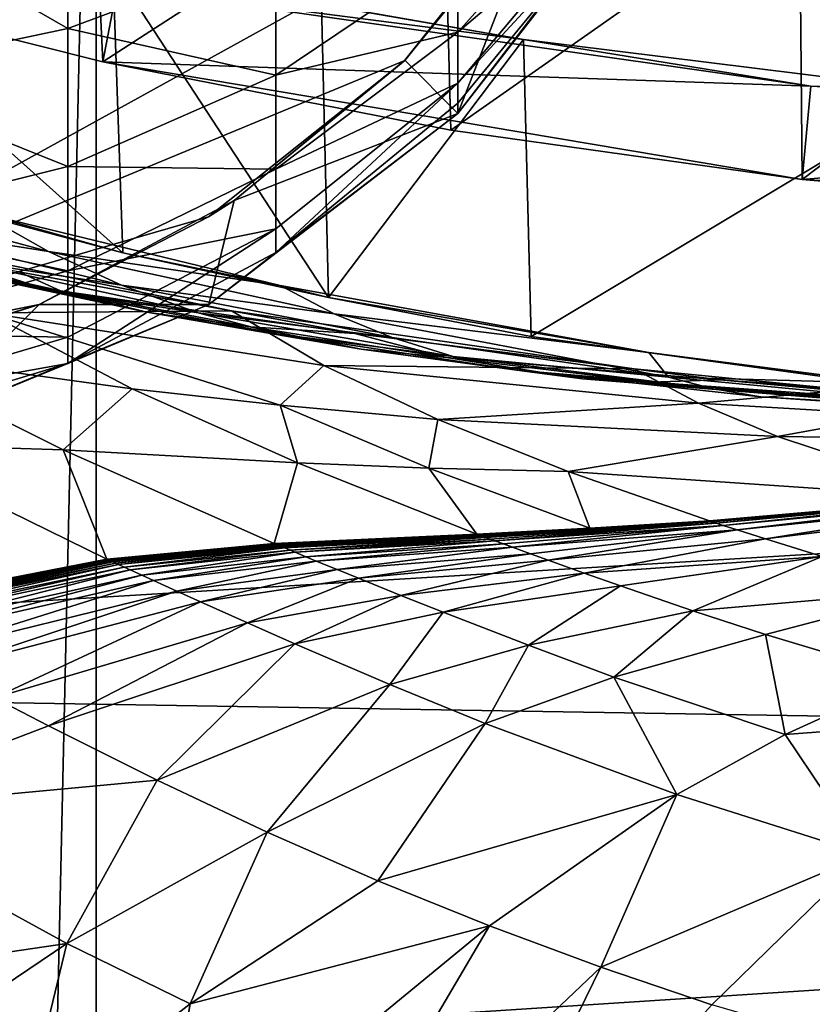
# Model space of a CAD drawing. Header units: metres. Extents: x -1004 to 0, y -808 to 0.
# Tile 58 of 139: x -507 to -454, y -193 to -128. Entities that reach past the tile are written whole.
import ezdxf

# ---------------------------------------------------------------- set-up
doc = ezdxf.new("R2010")
doc.units = ezdxf.units.M

msp = doc.modelspace()

# ---------------------------------------------------------------- linework, layer by layer
at = {"layer": 'top'}
for points in [[(-594.247375, -171.585114, 661.909546), (-196.308548, -147.470947, 662.541565), (-531.962463, -59.26767, 664.851257)], [(-196.308548, -147.470947, 662.541565), (-191.884094, -88.40519, 664.088562), (-531.962463, -59.26767, 664.851257)], [(-502.456268, -111.646431, 200.404068), (-501.584412, -130.331253, 202.099518), (-524.647583, -124.521843, 209.845749)], [(-502.456268, -111.646431, 200.404068), (-478.935303, -115.68647, 194.195557), (-501.584412, -130.331253, 202.099518)], [(-478.935303, -115.68647, 194.195557), (-478.408325, -134.888901, 196.088715), (-501.584412, -130.331253, 202.099518)], [(-478.935303, -115.68647, 194.195557), (-455.212006, -118.599762, 189.761368), (-478.408325, -134.888901, 196.088715)], [(-455.212006, -118.599762, 189.761368), (-455.040527, -138.170502, 191.789063), (-478.408325, -134.888901, 196.088715)], [(-455.212006, -118.599762, 189.761368), (-431.474823, -120.334351, 187.137177), (-455.040527, -138.170502, 191.789063)], [(-527.416138, -118.707603, 258.220306), (-500.248962, -143.043579, 266.650696), (-527.017334, -135.898376, 261.861969)], [(-527.416138, -118.707603, 258.220306), (-500.91507, -124.058403, 262.889526), (-500.248962, -143.043579, 266.650696)], [(-431.474823, -120.334351, 187.137177), (-431.392212, -140.146133, 189.21199), (-455.040527, -138.170502, 191.789063)], [(-524.647583, -124.521843, 209.845749), (-501.584412, -130.331253, 202.099518), (-500.62735, -125.340599, 251.47937)], [(-500.91507, -124.058403, 262.889526), (-486.55127, -146.034058, 266.600311), (-500.248962, -143.043579, 266.650696)], [(-500.91507, -124.058403, 262.889526), (-487.02713, -126.523628, 263.005524), (-486.55127, -146.034058, 266.600311)], [(-473.57608, -128.846573, 260.012085), (-500.91507, -124.058403, 262.889526), (-500.62735, -125.340599, 251.47937)], [(-473.57608, -128.846573, 260.012085), (-487.02713, -126.523628, 263.005524), (-500.91507, -124.058403, 262.889526)], [(-500.62735, -125.340599, 251.47937), (-501.584412, -130.331253, 202.099518), (-454.449829, -131.948181, 251.47937)], [(-454.449829, -131.948181, 251.47937), (-473.57608, -128.846573, 260.012085), (-500.62735, -125.340599, 251.47937)], [(-487.02713, -126.523628, 263.005524), (-473.57608, -128.846573, 260.012085), (-486.55127, -146.034058, 266.600311)], [(-486.55127, -146.034058, 266.600311), (-473.57608, -128.846573, 260.012085), (-473.063843, -148.621872, 263.605011)], [(-473.57608, -128.846573, 260.012085), (-445.866608, -132.291046, 255.256195), (-473.063843, -148.621872, 263.605011)], [(-445.866608, -132.291046, 255.256195), (-473.57608, -128.846573, 260.012085), (-454.449829, -131.948181, 251.47937)], [(-454.449829, -131.948181, 251.47937), (-501.584412, -130.331253, 202.099518), (-455.040527, -138.170502, 191.789063)], [(-455.040527, -138.170502, 191.789063), (-501.584412, -130.331253, 202.099518), (-478.408325, -134.888901, 196.088715)], [(-473.063843, -148.621872, 263.605011), (-445.866608, -132.291046, 255.256195), (-445.624359, -152.383408, 258.807556)], [(-407.64447, -134.165039, 251.47937), (-454.449829, -131.948181, 251.47937), (-455.040527, -138.170502, 191.789063)], [(-418.364258, -133.888443, 253.016449), (-454.449829, -131.948181, 251.47937), (-407.64447, -134.165039, 251.47937)], [(-418.364258, -133.888443, 253.016449), (-445.866608, -132.291046, 255.256195), (-454.449829, -131.948181, 251.47937)], [(-407.64447, -134.165039, 251.47937), (-455.040527, -138.170502, 191.789063), (-407.643616, -140.798706, 188.364288)], [(-527.017334, -135.898376, 261.861969), (-500.248962, -143.043579, 266.650696), (-509.810822, -140.361237, 273.932678)], [(-509.810822, -140.361237, 273.932678), (-505.200897, -142.970856, 274.375061), (-523.77124, -137.937881, 279.68573)], [(-523.77124, -137.937881, 279.68573), (-505.200897, -142.970856, 274.375061), (-517.893066, -140.937195, 280.077667)], [(-455.040527, -138.170502, 191.789063), (-431.392212, -140.146133, 189.21199), (-407.643616, -140.798706, 188.364288)], [(-517.893066, -140.937195, 280.077667), (-500.33551, -145.213379, 274.765442), (-511.722473, -143.458649, 280.469604)], [(-505.200897, -142.970856, 274.375061), (-500.33551, -145.213379, 274.765442), (-517.893066, -140.937195, 280.077667)], [(-509.810822, -140.361237, 273.932678), (-489.783356, -145.225357, 269.780396), (-505.200897, -142.970856, 274.375061)], [(-509.810822, -140.361237, 273.932678), (-500.248962, -143.043579, 266.650696), (-489.783356, -145.225357, 269.780396)], [(-505.292938, -145.483459, 280.861511), (-512.386902, -144.072159, 287.470703), (-520.160095, -141.946198, 287.102173)], [(-511.722473, -143.458649, 280.469604), (-505.292938, -145.483459, 280.861511), (-520.160095, -141.946198, 287.102173)], [(-517.116272, -141.940079, 304.015839), (-493.020752, -146.913696, 287.095276), (-509.277069, -147.042801, 307.658112)], [(-493.020752, -146.913696, 287.095276), (-517.116272, -141.940079, 304.015839), (-507.155457, -144.321609, 295.209076)], [(-512.386902, -144.072159, 287.470703), (-504.396667, -145.5905, 287.839233), (-516.461121, -142.884872, 294.879517)], [(-516.461121, -142.884872, 294.879517), (-504.396667, -145.5905, 287.839233), (-507.155457, -144.321609, 295.209076)], [(-511.722473, -143.458649, 280.469604), (-500.33551, -145.213379, 274.765442), (-495.223572, -147.053741, 275.155823)], [(-505.292938, -145.483459, 280.861511), (-511.722473, -143.458649, 280.469604), (-495.223572, -147.053741, 275.155823)], [(-489.783356, -145.225357, 269.780396), (-486.170258, -147.114624, 270.130524), (-505.200897, -142.970856, 274.375061)], [(-505.200897, -142.970856, 274.375061), (-486.170258, -147.114624, 270.130524), (-500.33551, -145.213379, 274.765442)], [(-500.248962, -143.043579, 266.650696), (-486.55127, -146.034058, 266.600311), (-489.783356, -145.225357, 269.780396)], [(-498.638977, -146.995224, 281.253448), (-512.386902, -144.072159, 287.470703), (-505.292938, -145.483459, 280.861511)], [(-512.386902, -144.072159, 287.470703), (-498.638977, -146.995224, 281.253448), (-504.396667, -145.5905, 287.839233)], [(-484.801025, -148.425873, 282.037292), (-493.020752, -146.913696, 287.095276), (-507.155457, -144.321609, 295.209076)], [(-504.396667, -145.5905, 287.839233), (-484.801025, -148.425873, 282.037292), (-507.155457, -144.321609, 295.209076)], [(-489.893188, -148.476151, 275.546204), (-498.638977, -146.995224, 281.253448), (-505.292938, -145.483459, 280.861511)], [(-489.893188, -148.476151, 275.546204), (-505.292938, -145.483459, 280.861511), (-495.223572, -147.053741, 275.155823)], [(-500.33551, -145.213379, 274.765442), (-482.31546, -148.695877, 270.488708), (-495.223572, -147.053741, 275.155823)], [(-486.170258, -147.114624, 270.130524), (-482.31546, -148.695877, 270.488708), (-500.33551, -145.213379, 274.765442)], [(-489.783356, -145.225357, 269.780396), (-465.242157, -149.687378, 266.397186), (-486.170258, -147.114624, 270.130524)], [(-489.783356, -145.225357, 269.780396), (-486.55127, -146.034058, 266.600311), (-465.242157, -149.687378, 266.397186)], [(-498.638977, -146.995224, 281.253448), (-491.796204, -147.979889, 281.645355), (-504.396667, -145.5905, 287.839233)], [(-504.396667, -145.5905, 287.839233), (-491.796204, -147.979889, 281.645355), (-484.801025, -148.425873, 282.037292)], [(-486.55127, -146.034058, 266.600311), (-473.063843, -148.621872, 263.605011), (-465.242157, -149.687378, 266.397186)], [(-229.7612, -177.557999, 661.75354), (-196.308548, -147.470947, 662.541565), (-594.247375, -171.585114, 661.909546)], [(-509.277069, -147.042801, 307.658112), (-499.634186, -152.102997, 312.763336), (-517.165771, -149.68663, 334.021271)], [(-509.277069, -147.042801, 307.658112), (-493.020752, -146.913696, 287.095276), (-486.861877, -150.556183, 290.254791)], [(-499.634186, -152.102997, 312.763336), (-509.277069, -147.042801, 307.658112), (-489.774475, -153.203308, 303.31839)], [(-489.774475, -153.203308, 303.31839), (-509.277069, -147.042801, 307.658112), (-486.861877, -150.556183, 290.254791)], [(-484.373474, -149.466721, 275.936554), (-498.638977, -146.995224, 281.253448), (-489.893188, -148.476151, 275.546204)], [(-491.796204, -147.979889, 281.645355), (-498.638977, -146.995224, 281.253448), (-484.373474, -149.466721, 275.936554)], [(-495.223572, -147.053741, 275.155823), (-482.31546, -148.695877, 270.488708), (-478.261475, -149.952866, 270.846893)], [(-495.223572, -147.053741, 275.155823), (-478.261475, -149.952866, 270.846893), (-489.893188, -148.476151, 275.546204)], [(-486.861877, -150.556183, 290.254791), (-493.020752, -146.913696, 287.095276), (-466.210693, -150.777832, 274.529755)], [(-466.210693, -150.777832, 274.529755), (-493.020752, -146.913696, 287.095276), (-484.801025, -148.425873, 282.037292)], [(-465.242157, -149.687378, 266.397186), (-463.938293, -151.33287, 267.297241), (-486.170258, -147.114624, 270.130524)], [(-486.170258, -147.114624, 270.130524), (-463.938293, -151.33287, 267.297241), (-482.31546, -148.695877, 270.488708)], [(-491.796204, -147.979889, 281.645355), (-478.694366, -150.013611, 276.326935), (-484.801025, -148.425873, 282.037292)], [(-478.694366, -150.013611, 276.326935), (-491.796204, -147.979889, 281.645355), (-484.373474, -149.466721, 275.936554)], [(-474.030975, -150.872803, 271.205078), (-484.373474, -149.466721, 275.936554), (-489.893188, -148.476151, 275.546204)], [(-478.261475, -149.952866, 270.846893), (-474.030975, -150.872803, 271.205078), (-489.893188, -148.476151, 275.546204)], [(-460.518982, -151.506271, 272.279633), (-466.210693, -150.777832, 274.529755), (-484.801025, -148.425873, 282.037292)], [(-484.801025, -148.425873, 282.037292), (-478.694366, -150.013611, 276.326935), (-460.518982, -151.506271, 272.279633)], [(-482.31546, -148.695877, 270.488708), (-463.938293, -151.33287, 267.297241), (-478.261475, -149.952866, 270.846893)], [(-465.242157, -149.687378, 266.397186), (-473.063843, -148.621872, 263.605011), (-445.624359, -152.383408, 258.807556)], [(-517.165771, -149.68663, 334.021271), (-504.205811, -156.166122, 340.429718), (-516.939087, -155.764053, 364.371826)], [(-517.165771, -149.68663, 334.021271), (-499.634186, -152.102997, 312.763336), (-504.205811, -156.166122, 340.429718)], [(-469.647522, -151.444443, 271.563263), (-484.373474, -149.466721, 275.936554), (-474.030975, -150.872803, 271.205078)], [(-478.694366, -150.013611, 276.326935), (-484.373474, -149.466721, 275.936554), (-469.647522, -151.444443, 271.563263)], [(-460.518982, -151.506271, 272.279633), (-478.694366, -150.013611, 276.326935), (-465.135254, -151.658234, 271.921448)], [(-465.135254, -151.658234, 271.921448), (-478.694366, -150.013611, 276.326935), (-469.647522, -151.444443, 271.563263)], [(-478.261475, -149.952866, 270.846893), (-463.938293, -151.33287, 267.297241), (-460.930084, -152.111282, 267.590546)], [(-478.261475, -149.952866, 270.846893), (-460.930084, -152.111282, 267.590546), (-474.030975, -150.872803, 271.205078)], [(-465.242157, -149.687378, 266.397186), (-449.439667, -151.717789, 265.089691), (-463.938293, -151.33287, 267.297241)], [(-445.624359, -152.383408, 258.807556), (-449.439667, -151.717789, 265.089691), (-465.242157, -149.687378, 266.397186)], [(-486.861877, -150.556183, 290.254791), (-479.273438, -154.136353, 294.738068), (-489.774475, -153.203308, 303.31839)], [(-486.861877, -150.556183, 290.254791), (-466.210693, -150.777832, 274.529755), (-461.925659, -153.067032, 276.939056)], [(-479.273438, -154.136353, 294.738068), (-486.861877, -150.556183, 290.254791), (-461.925659, -153.067032, 276.939056)], [(-440.192474, -153.792664, 265.721008), (-469.647522, -151.444443, 271.563263), (-474.030975, -150.872803, 271.205078)], [(-460.930084, -152.111282, 267.590546), (-457.788483, -152.635315, 267.883881), (-474.030975, -150.872803, 271.205078)], [(-474.030975, -150.872803, 271.205078), (-457.788483, -152.635315, 267.883881), (-440.727844, -153.771408, 265.671722)], [(-474.030975, -150.872803, 271.205078), (-440.727844, -153.771408, 265.671722), (-440.192474, -153.792664, 265.721008)], [(-466.210693, -150.777832, 274.529755), (-452.028107, -152.168503, 270.028534), (-461.925659, -153.067032, 276.939056)], [(-452.028107, -152.168503, 270.028534), (-466.210693, -150.777832, 274.529755), (-460.518982, -151.506271, 272.279633)], [(-463.938293, -151.33287, 267.297241), (-445.314117, -153.091629, 265.228271), (-460.930084, -152.111282, 267.590546)], [(-449.439667, -151.717789, 265.089691), (-445.314117, -153.091629, 265.228271), (-463.938293, -151.33287, 267.297241)], [(-439.108551, -153.801605, 265.81955), (-469.647522, -151.444443, 271.563263), (-440.192474, -153.792664, 265.721008)], [(-465.135254, -151.658234, 271.921448), (-469.647522, -151.444443, 271.563263), (-439.108551, -153.801605, 265.81955)], [(-436.89328, -153.683289, 266.016632), (-460.518982, -151.506271, 272.279633), (-465.135254, -151.658234, 271.921448)], [(-436.89328, -153.683289, 266.016632), (-465.135254, -151.658234, 271.921448), (-439.108551, -153.801605, 265.81955)], [(-437.475006, -153.161377, 266.7789), (-460.518982, -151.506271, 272.279633), (-436.89328, -153.683289, 266.016632)], [(-437.475006, -153.161377, 266.7789), (-452.028107, -152.168503, 270.028534), (-460.518982, -151.506271, 272.279633)], [(-504.205811, -156.166122, 340.429718), (-499.634186, -152.102997, 312.763336), (-488.622894, -157.040283, 318.905792)], [(-488.622894, -157.040283, 318.905792), (-499.634186, -152.102997, 312.763336), (-489.774475, -153.203308, 303.31839)], [(-461.925659, -153.067032, 276.939056), (-452.028107, -152.168503, 270.028534), (-448.749664, -153.829498, 271.953705)], [(-460.930084, -152.111282, 267.590546), (-445.314117, -153.091629, 265.228271), (-443.331024, -153.500504, 265.425354)], [(-457.788483, -152.635315, 267.883881), (-460.930084, -152.111282, 267.590546), (-443.331024, -153.500504, 265.425354)], [(-457.788483, -152.635315, 267.883881), (-440.993774, -153.756607, 265.647095), (-440.727844, -153.771408, 265.671722)], [(-441.126312, -153.748184, 265.634766), (-457.788483, -152.635315, 267.883881), (-441.159393, -153.745972, 265.631683)], [(-441.159393, -153.745972, 265.631683), (-457.788483, -152.635315, 267.883881), (-441.175934, -153.744843, 265.630157)], [(-457.788483, -152.635315, 267.883881), (-441.184204, -153.744278, 265.629395), (-441.175934, -153.744843, 265.630157)], [(-441.192444, -153.743713, 265.628601), (-457.788483, -152.635315, 267.883881), (-441.258545, -153.739059, 265.622437)], [(-441.258545, -153.739059, 265.622437), (-457.788483, -152.635315, 267.883881), (-443.331024, -153.500504, 265.425354)], [(-441.126312, -153.748184, 265.634766), (-440.993774, -153.756607, 265.647095), (-457.788483, -152.635315, 267.883881)], [(-441.192444, -153.743713, 265.628601), (-441.184204, -153.744278, 265.629395), (-457.788483, -152.635315, 267.883881)], [(-479.273438, -154.136353, 294.738068), (-479.889221, -157.390579, 309.162415), (-489.774475, -153.203308, 303.31839)], [(-489.774475, -153.203308, 303.31839), (-479.889221, -157.390579, 309.162415), (-488.622894, -157.040283, 318.905792)], [(-456.664948, -155.289734, 280.3909), (-479.273438, -154.136353, 294.738068), (-461.925659, -153.067032, 276.939056)], [(-456.664948, -155.289734, 280.3909), (-461.925659, -153.067032, 276.939056), (-448.749664, -153.829498, 271.953705)], [(-456.664948, -155.289734, 280.3909), (-448.749664, -153.829498, 271.953705), (-444.739807, -155.431305, 274.722534)], [(-479.273438, -154.136353, 294.738068), (-470.605713, -157.60025, 300.163086), (-479.889221, -157.390579, 309.162415)], [(-470.605713, -157.60025, 300.163086), (-479.273438, -154.136353, 294.738068), (-456.664948, -155.289734, 280.3909)], [(-444.186951, -159.413208, 289.22641), (-470.605713, -157.60025, 300.163086), (-456.664948, -155.289734, 280.3909)], [(-444.186951, -159.413208, 289.22641), (-456.664948, -155.289734, 280.3909), (-444.739807, -155.431305, 274.722534)], [(-516.939087, -155.764053, 364.371826), (-501.306091, -163.446976, 371.209839), (-510.645599, -165.259277, 396.148621)], [(-516.939087, -155.764053, 364.371826), (-504.205811, -156.166122, 340.429718), (-501.306091, -163.446976, 371.209839)], [(-501.306091, -163.446976, 371.209839), (-504.205811, -156.166122, 340.429718), (-490.161316, -162.409058, 347.446228)], [(-490.161316, -162.409058, 347.446228), (-504.205811, -156.166122, 340.429718), (-488.622894, -157.040283, 318.905792)], [(-490.161316, -162.409058, 347.446228), (-488.622894, -157.040283, 318.905792), (-476.678986, -161.774826, 325.659698)], [(-488.622894, -157.040283, 318.905792), (-479.889221, -157.390579, 309.162415), (-476.678986, -161.774826, 325.659698)], [(-476.678986, -161.774826, 325.659698), (-479.889221, -157.390579, 309.162415), (-469.167847, -161.390915, 315.599457)], [(-479.889221, -157.390579, 309.162415), (-470.605713, -157.60025, 300.163086), (-469.167847, -161.390915, 315.599457)], [(-469.167847, -161.390915, 315.599457), (-470.605713, -157.60025, 300.163086), (-461.20932, -160.894302, 306.147888)], [(-470.605713, -157.60025, 300.163086), (-444.186951, -159.413208, 289.22641), (-461.20932, -160.894302, 306.147888)], [(-461.20932, -160.894302, 306.147888), (-444.186951, -159.413208, 289.22641), (-460.977173, -160.970627, 306.295441)], [(-444.186951, -159.413208, 289.22641), (-444.026947, -159.459259, 289.340942), (-460.977173, -160.970627, 306.295441)], [(-444.026947, -159.459259, 289.340942), (-460.744812, -161.046829, 306.443115), (-460.977173, -160.970627, 306.295441)], [(-443.866821, -159.505219, 289.455536), (-460.744812, -161.046829, 306.443115), (-444.026947, -159.459259, 289.340942)], [(-460.279572, -161.199005, 306.738739), (-460.744812, -161.046829, 306.443115), (-443.866821, -159.505219, 289.455536)], [(-443.546234, -159.596939, 289.684967), (-460.279572, -161.199005, 306.738739), (-443.866821, -159.505219, 289.455536)], [(-459.347046, -161.502106, 307.330872), (-460.279572, -161.199005, 306.738739), (-443.546234, -159.596939, 289.684967)], [(-442.903625, -159.779434, 290.144592), (-459.347046, -161.502106, 307.330872), (-443.546234, -159.596939, 289.684967)], [(-457.473724, -162.101791, 308.517731), (-459.347046, -161.502106, 307.330872), (-442.903625, -159.779434, 290.144592)], [(-441.613068, -160.139832, 291.06604), (-457.473724, -162.101791, 308.517731), (-442.903625, -159.779434, 290.144592)], [(-457.473724, -162.101791, 308.517731), (-441.613068, -160.139832, 291.06604), (-453.704498, -163.27623, 310.89212)], [(-476.23584, -161.939926, 325.90921), (-476.383636, -161.884933, 325.826019), (-460.977173, -160.970627, 306.295441)], [(-460.977173, -160.970627, 306.295441), (-476.383636, -161.884933, 325.826019), (-469.167847, -161.390915, 315.599457)], [(-476.087982, -161.994888, 325.992432), (-476.23584, -161.939926, 325.90921), (-460.977173, -160.970627, 306.295441)], [(-460.977173, -160.970627, 306.295441), (-460.744812, -161.046829, 306.443115), (-476.087982, -161.994888, 325.992432)], [(-460.744812, -161.046829, 306.443115), (-475.792145, -162.104752, 326.158966), (-476.087982, -161.994888, 325.992432)], [(-475.496124, -162.214569, 326.325592), (-475.792145, -162.104752, 326.158966), (-460.744812, -161.046829, 306.443115)], [(-460.279572, -161.199005, 306.738739), (-475.496124, -162.214569, 326.325592), (-460.744812, -161.046829, 306.443115)], [(-460.279572, -161.199005, 306.738739), (-474.903412, -162.433868, 326.659088), (-475.496124, -162.214569, 326.325592)], [(-474.309723, -162.652512, 326.992828), (-474.903412, -162.433868, 326.659088), (-460.279572, -161.199005, 306.738739)], [(-459.347046, -161.502106, 307.330872), (-474.309723, -162.652512, 326.992828), (-460.279572, -161.199005, 306.738739)], [(-461.20932, -160.894302, 306.147888), (-460.977173, -160.970627, 306.295441), (-469.167847, -161.390915, 315.599457)], [(-476.678986, -161.774826, 325.659698), (-490.074493, -162.445465, 347.489319), (-490.161316, -162.409058, 347.446228)], [(-476.605194, -161.802368, 325.701233), (-490.074493, -162.445465, 347.489319), (-476.678986, -161.774826, 325.659698)], [(-476.605194, -161.802368, 325.701233), (-489.98764, -162.481842, 347.53244), (-490.074493, -162.445465, 347.489319)], [(-476.531342, -161.829895, 325.742828), (-489.98764, -162.481842, 347.53244), (-476.605194, -161.802368, 325.701233)], [(-489.900757, -162.518204, 347.575562), (-489.98764, -162.481842, 347.53244), (-476.531342, -161.829895, 325.742828)], [(-489.900757, -162.518204, 347.575562), (-476.531342, -161.829895, 325.742828), (-476.457489, -161.857422, 325.784424)], [(-489.813843, -162.55455, 347.618713), (-489.900757, -162.518204, 347.575562), (-476.457489, -161.857422, 325.784424)], [(-489.813843, -162.55455, 347.618713), (-476.457489, -161.857422, 325.784424), (-476.383636, -161.884933, 325.826019)], [(-489.639984, -162.627213, 347.705017), (-489.813843, -162.55455, 347.618713), (-476.383636, -161.884933, 325.826019)], [(-476.383636, -161.884933, 325.826019), (-476.23584, -161.939926, 325.90921), (-489.639984, -162.627213, 347.705017)], [(-469.167847, -161.390915, 315.599457), (-476.605194, -161.802368, 325.701233), (-476.678986, -161.774826, 325.659698)], [(-469.167847, -161.390915, 315.599457), (-476.531342, -161.829895, 325.742828), (-476.605194, -161.802368, 325.701233)], [(-476.457489, -161.857422, 325.784424), (-476.531342, -161.829895, 325.742828), (-469.167847, -161.390915, 315.599457)], [(-476.383636, -161.884933, 325.826019), (-476.457489, -161.857422, 325.784424), (-469.167847, -161.390915, 315.599457)], [(-473.119385, -163.087509, 327.661041), (-474.309723, -162.652512, 326.992828), (-459.347046, -161.502106, 307.330872)], [(-471.925934, -163.520065, 328.329834), (-473.119385, -163.087509, 327.661041), (-459.347046, -161.502106, 307.330872)], [(-457.473724, -162.101791, 308.517731), (-471.925934, -163.520065, 328.329834), (-459.347046, -161.502106, 307.330872)], [(-501.209442, -163.491745, 371.25174), (-501.306091, -163.446976, 371.209839), (-490.161316, -162.409058, 347.446228)], [(-490.074493, -162.445465, 347.489319), (-501.209442, -163.491745, 371.25174), (-490.161316, -162.409058, 347.446228)], [(-490.074493, -162.445465, 347.489319), (-501.112762, -163.536514, 371.293671), (-501.209442, -163.491745, 371.25174)], [(-489.98764, -162.481842, 347.53244), (-501.112762, -163.536514, 371.293671), (-490.074493, -162.445465, 347.489319)], [(-501.016022, -163.581253, 371.335632), (-501.112762, -163.536514, 371.293671), (-489.98764, -162.481842, 347.53244)], [(-501.016022, -163.581253, 371.335632), (-489.98764, -162.481842, 347.53244), (-489.900757, -162.518204, 347.575562)], [(-500.919312, -163.625977, 371.377594), (-501.016022, -163.581253, 371.335632), (-489.900757, -162.518204, 347.575562)], [(-500.919312, -163.625977, 371.377594), (-489.900757, -162.518204, 347.575562), (-489.813843, -162.55455, 347.618713)], [(-500.725769, -163.715393, 371.461517), (-500.919312, -163.625977, 371.377594), (-489.813843, -162.55455, 347.618713)], [(-500.725769, -163.715393, 371.461517), (-489.813843, -162.55455, 347.618713), (-489.639984, -162.627213, 347.705017)], [(-476.23584, -161.939926, 325.90921), (-489.466064, -162.699844, 347.791321), (-489.639984, -162.627213, 347.705017)], [(-489.466064, -162.699844, 347.791321), (-476.23584, -161.939926, 325.90921), (-476.087982, -161.994888, 325.992432)], [(-489.118011, -162.845078, 347.96405), (-489.466064, -162.699844, 347.791321), (-476.087982, -161.994888, 325.992432)], [(-476.087982, -161.994888, 325.992432), (-475.792145, -162.104752, 326.158966), (-489.118011, -162.845078, 347.96405)], [(-475.792145, -162.104752, 326.158966), (-488.769806, -162.99025, 348.136841), (-489.118011, -162.845078, 347.96405)], [(-475.496124, -162.214569, 326.325592), (-488.769806, -162.99025, 348.136841), (-475.792145, -162.104752, 326.158966)], [(-475.496124, -162.214569, 326.325592), (-488.072632, -163.280289, 348.482635), (-488.769806, -162.99025, 348.136841)], [(-474.903412, -162.433868, 326.659088), (-488.072632, -163.280289, 348.482635), (-475.496124, -162.214569, 326.325592)], [(-487.374237, -163.569504, 348.828674), (-488.072632, -163.280289, 348.482635), (-474.903412, -162.433868, 326.659088)], [(-474.903412, -162.433868, 326.659088), (-474.309723, -162.652512, 326.992828), (-487.374237, -163.569504, 348.828674)], [(-471.925934, -163.520065, 328.329834), (-457.473724, -162.101791, 308.517731), (-469.531189, -164.37764, 329.667603)], [(-469.531189, -164.37764, 329.667603), (-457.473724, -162.101791, 308.517731), (-453.704498, -163.27623, 310.89212)], [(-500.532166, -163.804764, 371.545441), (-500.725769, -163.715393, 371.461517), (-489.639984, -162.627213, 347.705017)], [(-489.639984, -162.627213, 347.705017), (-489.466064, -162.699844, 347.791321), (-500.532166, -163.804764, 371.545441)], [(-489.466064, -162.699844, 347.791321), (-500.144775, -163.98349, 371.713379), (-500.532166, -163.804764, 371.545441)], [(-500.144775, -163.98349, 371.713379), (-489.466064, -162.699844, 347.791321), (-489.118011, -162.845078, 347.96405)], [(-499.757202, -164.162186, 371.881378), (-500.144775, -163.98349, 371.713379), (-489.118011, -162.845078, 347.96405)], [(-489.118011, -162.845078, 347.96405), (-488.769806, -162.99025, 348.136841), (-499.757202, -164.162186, 371.881378)], [(-488.769806, -162.99025, 348.136841), (-498.981293, -164.519226, 372.217529), (-499.757202, -164.162186, 371.881378)], [(-488.072632, -163.280289, 348.482635), (-498.981293, -164.519226, 372.217529), (-488.769806, -162.99025, 348.136841)], [(-474.309723, -162.652512, 326.992828), (-485.973877, -164.145142, 349.521332), (-487.374237, -163.569504, 348.828674)], [(-474.309723, -162.652512, 326.992828), (-473.119385, -163.087509, 327.661041), (-485.973877, -164.145142, 349.521332)], [(-473.119385, -163.087509, 327.661041), (-484.569763, -164.717911, 350.214447), (-485.973877, -164.145142, 349.521332)], [(-471.925934, -163.520065, 328.329834), (-484.569763, -164.717911, 350.214447), (-473.119385, -163.087509, 327.661041)], [(-501.209442, -163.491745, 371.25174), (-519.285889, -167.147888, 421.302887), (-519.396545, -167.088211, 421.266968)], [(-519.396545, -167.088211, 421.266968), (-510.645599, -165.259277, 396.148621), (-501.209442, -163.491745, 371.25174)], [(-501.112762, -163.536514, 371.293671), (-519.285889, -167.147888, 421.302887), (-501.209442, -163.491745, 371.25174)], [(-519.285889, -167.147888, 421.302887), (-501.112762, -163.536514, 371.293671), (-519.175232, -167.207535, 421.338776)], [(-519.175232, -167.207535, 421.338776), (-501.112762, -163.536514, 371.293671), (-501.016022, -163.581253, 371.335632)], [(-519.064575, -167.267151, 421.374695), (-519.175232, -167.207535, 421.338776), (-501.016022, -163.581253, 371.335632)], [(-519.064575, -167.267151, 421.374695), (-501.016022, -163.581253, 371.335632), (-500.919312, -163.625977, 371.377594)], [(-518.843079, -167.386353, 421.446533), (-519.064575, -167.267151, 421.374695), (-500.919312, -163.625977, 371.377594)], [(-518.843079, -167.386353, 421.446533), (-500.919312, -163.625977, 371.377594), (-500.725769, -163.715393, 371.461517)], [(-518.621521, -167.505508, 421.518372), (-518.843079, -167.386353, 421.446533), (-500.725769, -163.715393, 371.461517)], [(-518.621521, -167.505508, 421.518372), (-500.725769, -163.715393, 371.461517), (-500.532166, -163.804764, 371.545441)], [(-518.178345, -167.74379, 421.662079), (-518.621521, -167.505508, 421.518372), (-500.532166, -163.804764, 371.545441)], [(-500.532166, -163.804764, 371.545441), (-500.144775, -163.98349, 371.713379), (-518.178345, -167.74379, 421.662079)], [(-510.645599, -165.259277, 396.148621), (-501.306091, -163.446976, 371.209839), (-501.209442, -163.491745, 371.25174)], [(-498.204041, -164.87529, 372.553864), (-498.981293, -164.519226, 372.217529), (-488.072632, -163.280289, 348.482635)], [(-498.204041, -164.87529, 372.553864), (-488.072632, -163.280289, 348.482635), (-487.374237, -163.569504, 348.828674)], [(-496.645416, -165.58403, 373.226929), (-498.204041, -164.87529, 372.553864), (-487.374237, -163.569504, 348.828674)], [(-487.374237, -163.569504, 348.828674), (-485.973877, -164.145142, 349.521332), (-496.645416, -165.58403, 373.226929)], [(-484.569763, -164.717911, 350.214447), (-471.925934, -163.520065, 328.329834), (-481.752106, -165.854584, 351.600372)], [(-481.752106, -165.854584, 351.600372), (-471.925934, -163.520065, 328.329834), (-469.531189, -164.37764, 329.667603)], [(-469.531189, -164.37764, 329.667603), (-453.704498, -163.27623, 310.89212), (-467.128174, -165.224136, 331.003174)], [(-453.704498, -163.27623, 310.89212), (-462.309662, -166.881714, 333.655548), (-467.128174, -165.224136, 331.003174)], [(-453.704498, -163.27623, 310.89212), (-446.134521, -165.499069, 315.567749), (-462.309662, -166.881714, 333.655548)], [(-500.144775, -163.98349, 371.713379), (-517.734985, -167.982071, 421.805786), (-518.178345, -167.74379, 421.662079)], [(-517.734985, -167.982071, 421.805786), (-500.144775, -163.98349, 371.713379), (-499.757202, -164.162186, 371.881378)], [(-516.847473, -168.458191, 422.093323), (-517.734985, -167.982071, 421.805786), (-499.757202, -164.162186, 371.881378)], [(-499.757202, -164.162186, 371.881378), (-498.981293, -164.519226, 372.217529), (-516.847473, -168.458191, 422.093323)], [(-498.981293, -164.519226, 372.217529), (-515.958374, -168.932983, 422.38092), (-516.847473, -168.458191, 422.093323)], [(-515.958374, -168.932983, 422.38092), (-498.981293, -164.519226, 372.217529), (-498.204041, -164.87529, 372.553864)], [(-485.973877, -164.145142, 349.521332), (-495.082611, -166.289413, 373.900208), (-496.645416, -165.58403, 373.226929)], [(-485.973877, -164.145142, 349.521332), (-484.569763, -164.717911, 350.214447), (-495.082611, -166.289413, 373.900208)], [(-481.752106, -165.854584, 351.600372), (-469.531189, -164.37764, 329.667603), (-478.924164, -166.978043, 352.983398)], [(-469.531189, -164.37764, 329.667603), (-467.128174, -165.224136, 331.003174), (-478.924164, -166.978043, 352.983398)], [(-514.175232, -169.877762, 422.956238), (-515.958374, -168.932983, 422.38092), (-498.204041, -164.87529, 372.553864)], [(-514.175232, -169.877762, 422.956238), (-498.204041, -164.87529, 372.553864), (-496.645416, -165.58403, 373.226929)], [(-495.082611, -166.289413, 373.900208), (-484.569763, -164.717911, 350.214447), (-491.946411, -167.689941, 375.24585)], [(-491.946411, -167.689941, 375.24585), (-484.569763, -164.717911, 350.214447), (-481.752106, -165.854584, 351.600372)], [(-512.387329, -170.818054, 423.531342), (-514.175232, -169.877762, 422.956238), (-496.645416, -165.58403, 373.226929)], [(-495.082611, -166.289413, 373.900208), (-512.387329, -170.818054, 423.531342), (-496.645416, -165.58403, 373.226929)], [(-478.924164, -166.978043, 352.983398), (-467.128174, -165.224136, 331.003174), (-473.251099, -169.182343, 355.728485)], [(-467.128174, -165.224136, 331.003174), (-462.309662, -166.881714, 333.655548), (-473.251099, -169.182343, 355.728485)], [(-446.134521, -165.499069, 315.567749), (-457.480042, -168.465775, 336.262756), (-462.309662, -166.881714, 333.655548)], [(-447.860138, -171.338699, 341.244751), (-457.480042, -168.465775, 336.262756), (-446.134521, -165.499069, 315.567749)], [(-512.387329, -170.818054, 423.531342), (-495.082611, -166.289413, 373.900208), (-508.79895, -172.685196, 424.679901)], [(-508.79895, -172.685196, 424.679901), (-495.082611, -166.289413, 373.900208), (-491.946411, -167.689941, 375.24585)], [(-488.798187, -169.074997, 376.587952), (-491.946411, -167.689941, 375.24585), (-481.752106, -165.854584, 351.600372)], [(-478.924164, -166.978043, 352.983398), (-488.798187, -169.074997, 376.587952), (-481.752106, -165.854584, 351.600372)], [(-482.479889, -171.79541, 379.249634), (-488.798187, -169.074997, 376.587952), (-478.924164, -166.978043, 352.983398)], [(-473.251099, -169.182343, 355.728485), (-482.479889, -171.79541, 379.249634), (-478.924164, -166.978043, 352.983398)], [(-462.309662, -166.881714, 333.655548), (-467.556061, -171.291489, 358.424866), (-473.251099, -169.182343, 355.728485)], [(-457.480042, -168.465775, 336.262756), (-467.556061, -171.291489, 358.424866), (-462.309662, -166.881714, 333.655548)], [(-508.79895, -172.685196, 424.679901), (-491.946411, -167.689941, 375.24585), (-505.195343, -174.531967, 425.824249)], [(-491.946411, -167.689941, 375.24585), (-488.798187, -169.074997, 376.587952), (-505.195343, -174.531967, 425.824249)], [(-467.556061, -171.291489, 358.424866), (-457.480042, -168.465775, 336.262756), (-456.17218, -175.116791, 363.572479)], [(-456.17218, -175.116791, 363.572479), (-457.480042, -168.465775, 336.262756), (-447.860138, -171.338699, 341.244751)], [(-505.195343, -174.531967, 425.824249), (-488.798187, -169.074997, 376.587952), (-497.95578, -178.161438, 428.090607)], [(-488.798187, -169.074997, 376.587952), (-482.479889, -171.79541, 379.249634), (-497.95578, -178.161438, 428.090607)], [(-473.251099, -169.182343, 355.728485), (-476.126099, -174.398392, 381.861542), (-482.479889, -171.79541, 379.249634)], [(-467.556061, -171.291489, 358.424866), (-476.126099, -174.398392, 381.861542), (-473.251099, -169.182343, 355.728485)], [(-558.485962, -198.901932, 661.194153), (-229.7612, -177.557999, 661.75354), (-594.247375, -171.585114, 661.909546)], [(-476.126099, -174.398392, 381.861542), (-467.556061, -171.291489, 358.424866), (-463.373596, -179.11116, 386.841797)], [(-467.556061, -171.291489, 358.424866), (-456.17218, -175.116791, 363.572479), (-463.373596, -179.11116, 386.841797)], [(-438.476837, -173.781006, 345.755371), (-456.17218, -175.116791, 363.572479), (-447.860138, -171.338699, 341.244751)], [(-482.479889, -171.79541, 379.249634), (-490.647644, -181.628143, 430.310791), (-497.95578, -178.161438, 428.090607)], [(-476.126099, -174.398392, 381.861542), (-490.647644, -181.628143, 430.310791), (-482.479889, -171.79541, 379.249634)], [(-508.79895, -172.685196, 424.679901), (-505.195343, -174.531967, 425.824249), (-520.058289, -180.215347, 475.520233)], [(-450.792114, -183.107864, 391.339905), (-456.17218, -175.116791, 363.572479), (-438.476837, -173.781006, 345.755371)], [(-505.195343, -174.531967, 425.824249), (-497.95578, -178.161438, 428.090607), (-520.058289, -180.215347, 475.520233)], [(-483.266785, -184.866714, 432.465332), (-490.647644, -181.628143, 430.310791), (-476.126099, -174.398392, 381.861542)], [(-476.126099, -174.398392, 381.861542), (-463.373596, -179.11116, 386.841797), (-483.266785, -184.866714, 432.465332)], [(-463.373596, -179.11116, 386.841797), (-456.17218, -175.116791, 363.572479), (-450.792114, -183.107864, 391.339905)], [(-265.374725, -205.054779, 661.033325), (-229.7612, -177.557999, 661.75354), (-558.485962, -198.901932, 661.194153)], [(-497.95578, -178.161438, 428.090607), (-503.978882, -189.03627, 479.094452), (-520.058289, -180.215347, 475.520233)], [(-490.647644, -181.628143, 430.310791), (-503.978882, -189.03627, 479.094452), (-497.95578, -178.161438, 428.090607)], [(-463.373596, -179.11116, 386.841797), (-475.849915, -187.867722, 434.53479), (-483.266785, -184.866714, 432.465332)], [(-468.433319, -190.621521, 436.499634), (-475.849915, -187.867722, 434.53479), (-463.373596, -179.11116, 386.841797)], [(-450.792114, -183.107864, 391.339905), (-468.433319, -190.621521, 436.499634), (-463.373596, -179.11116, 386.841797)], [(-503.978882, -189.03627, 479.094452), (-524.640259, -192.081482, 527.088013), (-520.058289, -180.215347, 475.520233)], [(-490.647644, -181.628143, 430.310791), (-495.7612, -193.048477, 480.810181), (-503.978882, -189.03627, 479.094452)], [(-495.7612, -193.048477, 480.810181), (-490.647644, -181.628143, 430.310791), (-483.266785, -184.866714, 432.465332)], [(-461.053131, -193.118423, 438.340393), (-468.433319, -190.621521, 436.499634), (-450.792114, -183.107864, 391.339905)], [(-446.548157, -197.305054, 441.571716), (-461.053131, -193.118423, 438.340393), (-450.792114, -183.107864, 391.339905)], [(-475.849915, -187.867722, 434.53479), (-495.7612, -193.048477, 480.810181), (-483.266785, -184.866714, 432.465332)], [(-488.9086, -210.077866, 531.815247), (-498.039124, -206.131241, 530.710022), (-475.849915, -187.867722, 434.53479)], [(-498.039124, -206.131241, 530.710022), (-495.7612, -193.048477, 480.810181), (-475.849915, -187.867722, 434.53479)], [(-468.433319, -190.621521, 436.499634), (-488.9086, -210.077866, 531.815247), (-475.849915, -187.867722, 434.53479)], [(-515.940308, -197.123001, 528.335327), (-524.640259, -192.081482, 527.088013), (-503.978882, -189.03627, 479.094452)], [(-507.061371, -201.80954, 529.546265), (-515.940308, -197.123001, 528.335327), (-503.978882, -189.03627, 479.094452)], [(-495.7612, -193.048477, 480.810181), (-507.061371, -201.80954, 529.546265), (-503.978882, -189.03627, 479.094452)], [(-479.704651, -213.639099, 532.851135), (-488.9086, -210.077866, 531.815247), (-468.433319, -190.621521, 436.499634)], [(-461.053131, -193.118423, 438.340393), (-479.704651, -213.639099, 532.851135), (-468.433319, -190.621521, 436.499634)], [(-495.7612, -193.048477, 480.810181), (-498.039124, -206.131241, 530.710022), (-507.061371, -201.80954, 529.546265)]]:
    msp.add_3dface(points, dxfattribs=at)
at = {"layer": 'top0123411'}
for points in [[(-10, -10, 90), (-502.018646, -625.846375, 90), (-994.037292, -10, 90)], [(-502.018646, -625.846375, 90), (-510.034576, -626.560547, 90), (-994.037292, -10, 90)], [(-494.003571, -626.560364, 90), (-502.018646, -625.846375, 90), (-10, -10, 90)], [(-485.779327, -628.854126, 90), (-494.003571, -626.560364, 90), (-10, -10, 90)], [(-477.800262, -632.855408, 90), (-485.779327, -628.854126, 90), (-10, -10, 90)], [(-10, -10, 90), (-470.61264, -638.481506, 90), (-477.800262, -632.855408, 90)], [(-217.024689, -763.271118, 90), (-470.61264, -638.481506, 90), (-10, -10, 90)], [(-597.805054, -78.120209, 118.65947), (-513.875122, -606.131226, 109.443001), (-502.018616, -79.224953, 118.640182)], [(-502.018616, -79.224953, 118.640182), (-502.018646, -605.043579, 109.461983), (-406.245697, -78.120522, 118.659462)], [(-502.018646, -605.043579, 109.461983), (-490.16217, -606.131226, 109.443001), (-406.245697, -78.120522, 118.659462)], [(-406.245697, -78.120522, 118.659462), (-490.16217, -606.131226, 109.443001), (-63.32338, -322.340668, 114.396584)], [(-513.875122, -606.131226, 109.443001), (-502.018646, -605.043579, 109.461983), (-502.018616, -79.224953, 118.640182)]]:
    msp.add_3dface(points, dxfattribs=at)
at = {"layer": 'top0123412'}
for points in [[(-502.018646, -55.05748, 2077.158447), (-932.125671, -108.299606, 2112.649414), (-918.452148, -133.331024, 2129.335449)], [(-918.452148, -133.331024, 2129.335449), (-901.793396, -155.042709, 2143.80835), (-502.018646, -55.05748, 2077.158447)], [(-901.793396, -155.042709, 2143.80835), (-820.791748, -194.333847, 2169.999756), (-502.018646, -55.05748, 2077.158447)], [(-502.018646, -55.05748, 2077.158447), (-820.791748, -194.333847, 2169.999756), (-502.018646, -194.333847, 2169.999756)], [(-102.243904, -155.042709, 2143.80835), (-502.018646, -55.05748, 2077.158447), (-183.245575, -194.333847, 2169.999756)], [(-183.245575, -194.333847, 2169.999756), (-502.018646, -55.05748, 2077.158447), (-502.018646, -194.333847, 2169.999756)], [(-102.243904, -155.042709, 2143.80835), (-85.585182, -133.331024, 2129.335449), (-502.018646, -55.05748, 2077.158447)], [(-85.585182, -133.331024, 2129.335449), (-71.911613, -108.299583, 2112.649414), (-502.018646, -55.05748, 2077.158447)], [(-914.9198, -137.676178, 2128.745361), (-928.7276, -113.098167, 2112.361572), (-502.018646, -57.672649, 2075.415039)], [(-502.018646, -57.672649, 2075.415039), (-898.363892, -158.604187, 2142.695801), (-914.9198, -137.676178, 2128.745361)], [(-820.791748, -195.279739, 2167.143799), (-898.363892, -158.604187, 2142.695801), (-502.018646, -57.672649, 2075.415039)], [(-502.018646, -195.279739, 2167.143799), (-820.791748, -195.279739, 2167.143799), (-502.018646, -57.672649, 2075.415039)], [(-502.018646, -195.279739, 2167.143799), (-502.018646, -57.672649, 2075.415039), (-183.245575, -195.279739, 2167.143799)], [(-502.018646, -57.672649, 2075.415039), (-104.076797, -156.881226, 2141.547363), (-183.245575, -195.279739, 2167.143799)], [(-502.018646, -57.672649, 2075.415039), (-74.447891, -111.240685, 2111.123535), (-87.78051, -135.641296, 2127.388916)], [(-87.78051, -135.641296, 2127.388916), (-104.076797, -156.881226, 2141.547363), (-502.018646, -57.672649, 2075.415039)]]:
    msp.add_3dface(points, dxfattribs=at)
at = {"layer": 'top0123416'}
for points in [[(-632.931824, -104.631546, 1631.857056), (-632.604065, -99.944534, 1630.146973), (-233.906204, -132.534134, 1631.857056)], [(-632.604065, -99.944534, 1630.146973), (-233.578461, -127.847122, 1630.146973), (-233.906204, -132.534134, 1631.857056)], [(-632.604065, -99.944534, 1630.146973), (-293.394257, -123.117767, 1630.274902), (-233.578461, -127.847122, 1630.146973)], [(-233.6996, -129.579376, 1639.994995), (-632.72522, -101.676781, 1639.994995), (-632.992371, -105.497673, 1636.781006)], [(-233.6996, -129.579376, 1639.994995), (-233.371841, -124.892357, 1638.284912), (-632.72522, -101.676781, 1639.994995)], [(-632.992371, -105.497673, 1636.781006), (-632.931824, -104.631546, 1631.857056), (-233.966782, -133.400269, 1636.781006)], [(-632.931824, -104.631546, 1631.857056), (-233.906204, -132.534134, 1631.857056), (-233.966782, -133.400269, 1636.781006)], [(-233.966782, -133.400269, 1636.781006), (-233.6996, -129.579376, 1639.994995), (-632.992371, -105.497673, 1636.781006)]]:
    msp.add_3dface(points, dxfattribs=at)
at = {"layer": 'top0123419'}
for points in [[(-669.516602, -152.211746, 2175), (-732.970459, -117.179909, 2175), (-471.062714, -117.179909, 2175)], [(-534.516602, -152.211746, 2175), (-669.516602, -152.211746, 2175), (-471.062714, -117.179909, 2175)], [(-471.062714, -117.179909, 2175), (-481.481659, -130.234421, 2175), (-534.516602, -152.211746, 2175)], [(-503.901917, -116.986351, 2236.854736), (-518.909363, -119.478249, 2240.664551), (-503.901917, -128.103622, 2227.942139)], [(-490.070984, -122.945007, 2222.646729), (-503.901917, -116.986351, 2236.854736), (-503.901917, -128.103622, 2227.942139)], [(-481.478882, -130.231659, 2150), (-481.481659, -130.234421, 2175), (-471.062714, -117.179909, 2175)], [(-472.153198, -118.861237, 2150), (-481.478882, -130.231659, 2150), (-471.062714, -117.179909, 2175)], [(-477.948059, -133.772263, 2150), (-472.153198, -118.861237, 2150), (-465.234558, -117.198036, 2150)], [(-467.999023, -120.960068, 2176.16333), (-477.948059, -133.772263, 2150), (-465.234558, -117.198036, 2150)], [(-477.948059, -123.044418, 2207.192871), (-477.948059, -128.357422, 2197.668945), (-467.999023, -117.250473, 2192.811035)], [(-477.948059, -128.357422, 2197.668945), (-467.999023, -119.911446, 2184.66626), (-467.999023, -117.250473, 2192.811035)], [(-481.478882, -130.231659, 2150), (-472.153198, -118.861237, 2150), (-477.948059, -133.772263, 2150)], [(-503.901917, -128.103622, 2227.942139), (-518.909363, -119.478249, 2240.664551), (-518.909363, -131.280289, 2231.203125)], [(-477.948059, -131.744186, 2187.302734), (-467.999023, -120.960068, 2176.16333), (-467.999023, -119.911446, 2184.66626)], [(-467.999023, -119.911446, 2184.66626), (-477.948059, -128.357422, 2197.668945), (-477.948059, -131.744186, 2187.302734)], [(-467.999023, -120.960068, 2176.16333), (-477.948059, -133.078842, 2176.480713), (-477.948059, -133.772263, 2150)], [(-477.948059, -131.744186, 2187.302734), (-477.948059, -133.078842, 2176.480713), (-467.999023, -120.960068, 2176.16333)], [(-490.070984, -122.945007, 2222.646729), (-503.901917, -128.103622, 2227.942139), (-490.070984, -131.225235, 2212.854736)], [(-490.070984, -122.945007, 2222.646729), (-490.070984, -131.225235, 2212.854736), (-477.948059, -123.044418, 2207.192871)], [(-490.070984, -131.225235, 2212.854736), (-477.948059, -128.357422, 2197.668945), (-477.948059, -123.044418, 2207.192871)], [(-503.901917, -128.103622, 2227.942139), (-518.909363, -131.280289, 2231.203125), (-503.901917, -137.304123, 2217.062012)], [(-503.901917, -128.103622, 2227.942139), (-503.901917, -137.304123, 2217.062012), (-490.070984, -131.225235, 2212.854736)], [(-477.948059, -128.357422, 2197.668945), (-490.070984, -137.472656, 2201.656006), (-477.948059, -131.744186, 2187.302734)], [(-490.070984, -137.472656, 2201.656006), (-477.948059, -128.357422, 2197.668945), (-490.070984, -131.225235, 2212.854736)], [(-481.481659, -130.234421, 2175), (-494.533691, -140.660187, 2175), (-534.516602, -152.211746, 2175)], [(-492.844299, -139.563431, 2150), (-494.533691, -140.660187, 2175), (-481.481659, -130.234421, 2175)], [(-492.844299, -139.563431, 2150), (-481.478882, -130.231659, 2150), (-477.948059, -133.772263, 2150)], [(-481.478882, -130.231659, 2150), (-492.844299, -139.563431, 2150), (-481.481659, -130.234421, 2175)], [(-518.909363, -131.280289, 2231.203125), (-518.909363, -141.047485, 2219.652832), (-503.901917, -137.304123, 2217.062012)], [(-490.070984, -131.225235, 2212.854736), (-503.901917, -137.304123, 2217.062012), (-490.070984, -137.472656, 2201.656006)], [(-490.070984, -141.455078, 2189.466553), (-490.070984, -143.02446, 2176.741211), (-477.948059, -131.744186, 2187.302734)], [(-490.070984, -143.02446, 2176.741211), (-477.948059, -133.078842, 2176.480713), (-477.948059, -131.744186, 2187.302734)], [(-477.948059, -131.744186, 2187.302734), (-490.070984, -137.472656, 2201.656006), (-490.070984, -141.455078, 2189.466553)], [(-477.948059, -133.078842, 2176.480713), (-490.070984, -143.02446, 2176.741211), (-477.948059, -133.772263, 2150)], [(-477.948059, -133.772263, 2150), (-494.516602, -146.490112, 2150), (-492.844299, -139.563431, 2150)], [(-477.948059, -133.772263, 2150), (-490.070984, -143.02446, 2176.741211), (-494.516602, -146.490112, 2150)], [(-503.901917, -137.304123, 2217.062012), (-518.909363, -141.047485, 2219.652832), (-503.901917, -144.24588, 2204.618652)], [(-503.901917, -137.304123, 2217.062012), (-503.901917, -144.24588, 2204.618652), (-490.070984, -137.472656, 2201.656006)], [(-490.070984, -137.472656, 2201.656006), (-503.901917, -144.24588, 2204.618652), (-490.070984, -141.455078, 2189.466553)], [(-494.516602, -146.490112, 2150), (-505.809509, -146.498337, 2150), (-492.844299, -139.563431, 2150)], [(-492.844299, -139.563431, 2150), (-505.809509, -146.498337, 2150), (-494.533691, -140.660187, 2175)], [(-534.516602, -152.211746, 2175), (-494.533691, -140.660187, 2175), (-505.816284, -146.50116, 2175)], [(-505.809509, -146.498337, 2150), (-505.816284, -146.50116, 2175), (-494.533691, -140.660187, 2175)], [(-518.909363, -141.047485, 2219.652832), (-518.909363, -148.416809, 2206.442871), (-503.901917, -144.24588, 2204.618652)], [(-503.901917, -144.24588, 2204.618652), (-503.901917, -148.670914, 2191.074219), (-490.070984, -141.455078, 2189.466553)], [(-503.901917, -148.670914, 2191.074219), (-503.901917, -150.414719, 2176.934814), (-490.070984, -141.455078, 2189.466553)], [(-490.070984, -141.455078, 2189.466553), (-503.901917, -150.414719, 2176.934814), (-490.070984, -143.02446, 2176.741211)], [(-490.070984, -143.02446, 2176.741211), (-503.901917, -150.414719, 2176.934814), (-494.516602, -146.490112, 2150)], [(-518.909363, -148.416809, 2206.442871), (-503.901917, -148.670914, 2191.074219), (-503.901917, -144.24588, 2204.618652)], [(-505.816284, -146.50116, 2175), (-517.916992, -150.351028, 2175), (-534.516602, -152.211746, 2175)], [(-513.811096, -154.484879, 2150), (-519.884644, -150.769775, 2150), (-505.809509, -146.498337, 2150)], [(-505.809509, -146.498337, 2150), (-519.884644, -150.769775, 2150), (-505.816284, -146.50116, 2175)], [(-519.884644, -150.769775, 2150), (-517.916992, -150.351028, 2175), (-505.816284, -146.50116, 2175)], [(-494.516602, -146.490112, 2150), (-513.811096, -154.484879, 2150), (-505.809509, -146.498337, 2150)], [(-494.516602, -146.490112, 2150), (-503.901917, -150.414719, 2176.934814), (-513.811096, -154.484879, 2150)], [(-518.909363, -153.11441, 2192.064453), (-503.901917, -148.670914, 2191.074219), (-518.909363, -148.416809, 2206.442871)], [(-503.901917, -150.414719, 2176.934814), (-503.901917, -148.670914, 2191.074219), (-518.909363, -153.11441, 2192.064453)], [(-503.901917, -150.414719, 2176.934814), (-518.909363, -154.965622, 2177.053955), (-513.811096, -154.484879, 2150)], [(-518.909363, -154.965622, 2177.053955), (-503.901917, -150.414719, 2176.934814), (-518.909363, -153.11441, 2192.064453)]]:
    msp.add_3dface(points, dxfattribs=at)

doc.saveas('drawing.dxf')
